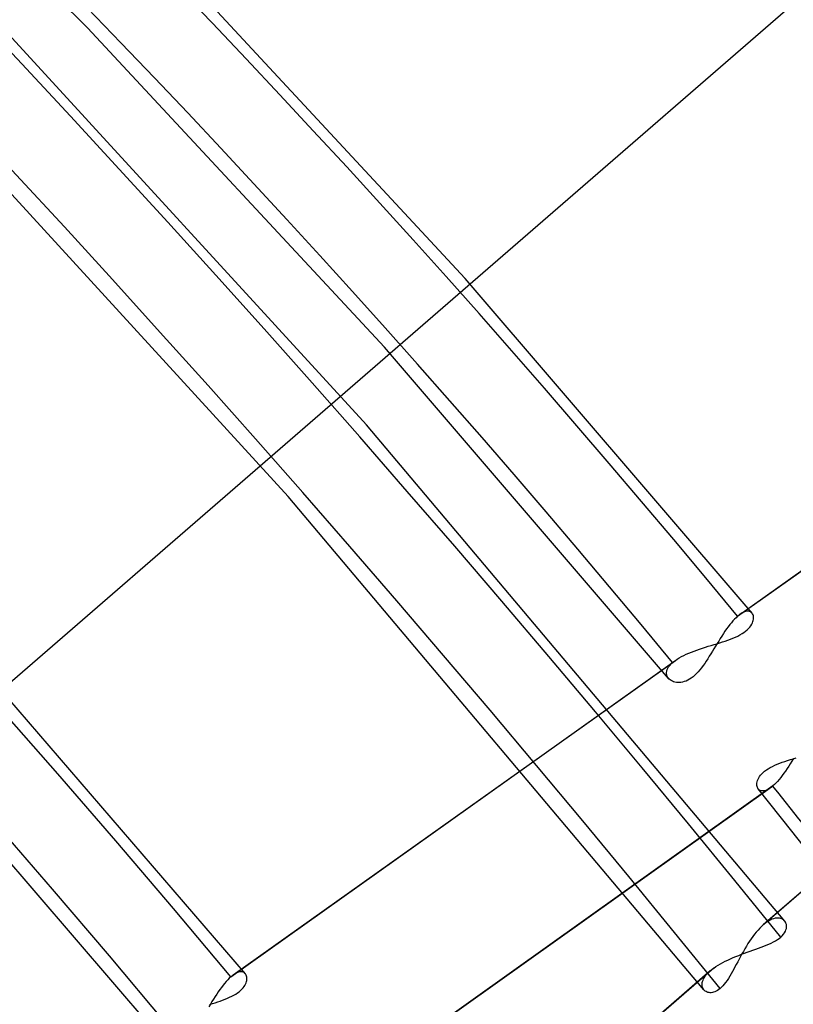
# Model space of a CAD drawing. Header units: millimetres. Extents: x -163 to 160, y -206 to 203.
# Tile 81 of 97: x 80.51 to 89.78, y 68.28 to 80.07. Entities that reach past the tile are written whole.
import ezdxf

# ---------------------------------------------------------------- set-up
doc = ezdxf.new("R2010")
doc.units = ezdxf.units.MM
doc.layers.add('MAIN-1', color=7, linetype='Continuous')
doc.layers.add('MAIN-2', color=7, linetype='Continuous')

msp = doc.modelspace()

# ---------------------------------------------------------------- linework, layer by layer
at = {"layer": 'MAIN-1'}
for p, q in [((89.673, 69.278), (89.672, 69.278)), ((89.672, 69.278), (89.672, 69.278)), ((89.672, 69.278), (89.672, 69.278)), ((89.672, 69.278), (89.672, 69.278)), ((89.672, 69.278), (89.672, 69.278)), ((89.673, 69.278), (89.673, 69.278))]:
    msp.add_line(p, q, dxfattribs=at)
for centre, major_axis, start_param, end_param in [((-0.5, -0.433), (86.414, -99.783), 0.713724, 3.388402), ((-2.5, -2.165), (-83.796, 96.759), -2.427868, -0.857072), ((-27, -23.383), (-83.796, 96.759), -3.141592, -0.857072), ((-27, -23.383), (83.141, -96.003), 0, 2.284521)]:
    msp.add_ellipse(centre, major_axis=major_axis, ratio=0.75, start_param=start_param, end_param=end_param, dxfattribs=at)
at = {"layer": 'MAIN-2'}
for p, q in [((81.32, 79.972), (77.621, 83.637)), ((84.66, 75.221), (79.407, 80.948)), ((68.296, 61.662), (90.413, 80.816)), ((85.845, 76.973), (82.251, 80.837)), ((83.724, 74.362), (78.505, 80.054)), ((84.877, 76.15), (81.32, 79.972)), ((89.283, 72.963), (85.845, 76.973)), ((89.107, 72.927), (94.399, 76.691)), ((89.136, 72.95), (94.432, 76.717)), ((88.28, 72.183), (84.877, 76.15)), ((89.673, 69.278), (84.66, 75.221)), ((88.704, 68.455), (83.724, 74.362)), ((95.181, 74.226), (89.416, 69.233)), ((95.223, 74.258), (89.455, 69.264)), ((89.224, 72.987), (89.208, 72.985)), ((89.238, 72.987), (89.224, 72.987)), ((89.251, 72.984), (89.238, 72.987)), ((89.052, 72.872), (89.033, 72.85)), ((89.07, 72.892), (89.052, 72.872)), ((89.089, 72.91), (89.07, 72.892)), ((89.107, 72.927), (89.089, 72.91)), ((89.112, 72.931), (89.107, 72.927)), ((89.117, 72.935), (89.112, 72.931)), ((89.122, 72.939), (89.117, 72.935)), ((89.127, 72.943), (89.122, 72.939)), ((89.132, 72.947), (89.127, 72.943)), ((89.136, 72.95), (89.132, 72.947)), ((89.156, 72.963), (89.136, 72.95)), ((89.174, 72.973), (89.156, 72.963)), ((89.192, 72.98), (89.174, 72.973)), ((89.208, 72.985), (89.192, 72.98)), ((89.263, 72.98), (89.251, 72.984)), ((89.273, 72.973), (89.263, 72.98)), ((89.282, 72.964), (89.273, 72.973)), ((89.288, 72.955), (89.282, 72.964)), ((89.293, 72.945), (89.288, 72.955)), ((89.292, 72.863), (89.296, 72.878)), ((89.297, 72.933), (89.293, 72.945)), ((89.296, 72.878), (89.299, 72.893)), ((89.299, 72.921), (89.297, 72.933)), ((89.299, 72.908), (89.299, 72.921)), ((89.299, 72.893), (89.299, 72.908)), ((88.975, 72.776), (88.956, 72.749)), ((88.995, 72.802), (88.975, 72.776)), ((89.014, 72.827), (88.995, 72.802)), ((89.033, 72.85), (89.014, 72.827)), ((89.204, 72.749), (89.223, 72.765)), ((89.223, 72.765), (89.24, 72.781)), ((89.24, 72.781), (89.255, 72.798)), ((89.255, 72.798), (89.267, 72.814)), ((89.267, 72.814), (89.277, 72.831)), ((89.277, 72.831), (89.285, 72.847)), ((89.285, 72.847), (89.292, 72.863)), ((88.899, 72.662), (88.881, 72.631)), ((88.918, 72.691), (88.899, 72.662)), ((88.937, 72.72), (88.918, 72.691)), ((88.956, 72.749), (88.937, 72.72)), ((88.959, 72.631), (88.991, 72.642)), ((88.991, 72.642), (89.022, 72.654)), ((89.022, 72.654), (89.052, 72.666)), ((89.052, 72.666), (89.082, 72.678)), ((89.082, 72.678), (89.11, 72.691)), ((89.11, 72.691), (89.136, 72.705)), ((89.136, 72.705), (89.161, 72.719)), ((89.161, 72.719), (89.184, 72.734)), ((89.184, 72.734), (89.204, 72.749)), ((88.586, 72.51), (88.619, 72.522)), ((88.619, 72.522), (88.653, 72.534)), ((88.653, 72.534), (88.688, 72.546)), ((88.688, 72.546), (88.722, 72.557)), ((88.722, 72.557), (88.757, 72.568)), ((88.757, 72.568), (88.791, 72.578)), ((88.791, 72.578), (88.826, 72.589)), ((88.825, 72.539), (88.806, 72.509)), ((88.843, 72.57), (88.825, 72.539)), ((88.826, 72.589), (88.86, 72.599)), ((88.862, 72.601), (88.843, 72.57)), ((88.86, 72.599), (88.893, 72.61)), ((88.881, 72.631), (88.862, 72.601)), ((88.893, 72.61), (88.926, 72.62)), ((88.926, 72.62), (88.959, 72.631)), ((83.065, 68.632), (88.362, 72.399)), ((88.356, 72.395), (88.362, 72.399)), ((88.362, 72.399), (88.384, 72.414)), ((88.384, 72.414), (88.409, 72.429)), ((88.409, 72.429), (88.435, 72.444)), ((88.435, 72.444), (88.463, 72.458)), ((88.463, 72.458), (88.492, 72.472)), ((88.492, 72.472), (88.522, 72.485)), ((88.522, 72.485), (88.554, 72.498)), ((88.554, 72.498), (88.586, 72.51)), ((88.751, 72.419), (88.732, 72.391)), ((88.769, 72.448), (88.751, 72.419)), ((88.788, 72.478), (88.769, 72.448)), ((88.806, 72.509), (88.788, 72.478)), ((83.036, 68.608), (88.329, 72.373)), ((88.258, 72.271), (88.263, 72.288)), ((88.263, 72.288), (88.271, 72.305)), ((88.271, 72.305), (88.281, 72.322)), ((88.281, 72.322), (88.294, 72.339)), ((88.294, 72.339), (88.31, 72.356)), ((88.31, 72.356), (88.329, 72.373)), ((88.329, 72.373), (88.334, 72.378)), ((88.334, 72.378), (88.339, 72.382)), ((88.339, 72.382), (88.344, 72.386)), ((88.344, 72.386), (88.35, 72.391)), ((88.35, 72.391), (88.356, 72.395)), ((88.656, 72.286), (88.636, 72.263)), ((88.676, 72.311), (88.656, 72.286)), ((88.695, 72.336), (88.676, 72.311)), ((88.714, 72.363), (88.695, 72.336)), ((88.732, 72.391), (88.714, 72.363)), ((83.212, 68.644), (80.143, 72.203)), ((88.256, 72.255), (88.258, 72.271)), ((88.256, 72.24), (88.256, 72.255)), ((88.258, 72.225), (88.256, 72.24)), ((88.262, 72.211), (88.258, 72.225)), ((88.269, 72.198), (88.262, 72.211)), ((88.278, 72.185), (88.269, 72.198)), ((88.288, 72.175), (88.278, 72.185)), ((88.299, 72.165), (88.288, 72.175)), ((88.312, 72.157), (88.299, 72.165)), ((88.511, 72.162), (88.49, 72.152)), ((88.532, 72.173), (88.511, 72.162)), ((88.553, 72.187), (88.532, 72.173)), ((88.574, 72.203), (88.553, 72.187)), ((88.595, 72.221), (88.574, 72.203)), ((88.616, 72.241), (88.595, 72.221)), ((88.636, 72.263), (88.616, 72.241)), ((88.326, 72.15), (88.312, 72.157)), ((88.341, 72.144), (88.326, 72.15)), ((88.357, 72.139), (88.341, 72.144)), ((88.374, 72.136), (88.357, 72.139)), ((88.391, 72.134), (88.374, 72.136)), ((88.41, 72.134), (88.391, 72.134)), ((88.429, 72.136), (88.41, 72.134)), ((88.449, 72.139), (88.429, 72.136)), ((88.469, 72.145), (88.449, 72.139)), ((88.49, 72.152), (88.469, 72.145)), ((82.208, 67.865), (79.175, 71.38)), ((89.741, 71.211), (89.774, 71.222)), ((89.776, 71.223), (89.758, 71.192)), ((89.774, 71.222), (89.809, 71.233)), ((89.453, 71.088), (89.475, 71.102)), ((89.475, 71.102), (89.499, 71.117)), ((89.499, 71.117), (89.526, 71.13)), ((89.526, 71.13), (89.553, 71.143)), ((89.553, 71.143), (89.582, 71.156)), ((89.582, 71.156), (89.612, 71.168)), ((89.612, 71.168), (89.643, 71.179)), ((89.643, 71.179), (89.675, 71.19)), ((89.675, 71.19), (89.707, 71.201)), ((89.7, 71.103), (89.681, 71.074)), ((89.72, 71.132), (89.7, 71.103)), ((89.707, 71.201), (89.741, 71.211)), ((89.739, 71.162), (89.72, 71.132)), ((89.758, 71.192), (89.739, 71.162)), ((89.353, 70.975), (89.361, 70.992)), ((89.361, 70.992), (89.371, 71.008)), ((89.371, 71.008), (89.383, 71.024)), ((89.383, 71.024), (89.397, 71.041)), ((89.397, 71.041), (89.414, 71.057)), ((89.414, 71.057), (89.432, 71.072)), ((89.432, 71.072), (89.453, 71.088)), ((89.624, 70.996), (89.604, 70.972)), ((89.643, 71.021), (89.624, 70.996)), ((89.662, 71.047), (89.643, 71.021)), ((89.681, 71.074), (89.662, 71.047)), ((84.207, 67.106), (89.5, 70.871)), ((89.53, 70.895), (84.24, 67.132)), ((89.339, 70.915), (89.34, 70.93)), ((89.339, 70.902), (89.339, 70.915)), ((89.341, 70.889), (89.339, 70.902)), ((89.34, 70.93), (89.342, 70.944)), ((89.345, 70.878), (89.341, 70.889)), ((89.342, 70.944), (89.347, 70.96)), ((89.35, 70.867), (89.345, 70.878)), ((89.347, 70.96), (89.353, 70.975)), ((89.356, 70.858), (89.35, 70.867)), ((89.5, 70.871), (89.481, 70.859)), ((89.505, 70.875), (89.5, 70.871)), ((89.51, 70.878), (89.505, 70.875)), ((89.515, 70.882), (89.51, 70.878)), ((89.52, 70.886), (89.515, 70.882)), ((89.525, 70.89), (89.52, 70.886)), ((89.53, 70.895), (89.525, 70.89)), ((89.548, 70.911), (89.53, 70.895)), ((89.567, 70.93), (89.548, 70.911)), ((89.585, 70.95), (89.567, 70.93)), ((89.604, 70.972), (89.585, 70.95)), ((89.757, 70.355), (89.355, 70.859)), ((89.364, 70.849), (89.356, 70.858)), ((89.375, 70.842), (89.364, 70.849)), ((89.386, 70.837), (89.375, 70.842)), ((89.399, 70.835), (89.386, 70.837)), ((89.413, 70.835), (89.399, 70.835)), ((89.428, 70.837), (89.413, 70.835)), ((89.445, 70.841), (89.428, 70.837)), ((89.462, 70.849), (89.445, 70.841)), ((89.481, 70.859), (89.462, 70.849)), ((90.157, 69.848), (89.757, 70.355)), ((89.395, 69.213), (89.374, 69.193)), ((89.416, 69.233), (89.395, 69.213)), ((89.423, 69.238), (89.416, 69.233)), ((89.429, 69.244), (89.423, 69.238)), ((89.436, 69.249), (89.429, 69.244)), ((89.442, 69.254), (89.436, 69.249)), ((89.449, 69.259), (89.442, 69.254)), ((89.455, 69.264), (89.449, 69.259)), ((89.477, 69.278), (89.455, 69.264)), ((89.498, 69.289), (89.477, 69.278)), ((89.519, 69.299), (89.498, 69.289)), ((89.539, 69.306), (89.519, 69.299)), ((89.558, 69.311), (89.539, 69.306)), ((89.576, 69.314), (89.558, 69.311)), ((89.594, 69.314), (89.576, 69.314)), ((89.61, 69.313), (89.594, 69.314)), ((89.625, 69.309), (89.61, 69.313)), ((89.639, 69.304), (89.625, 69.309)), ((89.651, 69.297), (89.639, 69.304)), ((89.662, 69.288), (89.651, 69.297)), ((89.672, 69.278), (89.662, 69.288)), ((89.681, 69.265), (89.673, 69.278)), ((89.687, 69.252), (89.681, 69.265)), ((89.692, 69.238), (89.687, 69.252)), ((89.694, 69.222), (89.692, 69.238)), ((89.694, 69.206), (89.694, 69.222)), ((89.312, 69.12), (89.291, 69.093)), ((89.332, 69.146), (89.312, 69.12)), ((89.353, 69.17), (89.332, 69.146)), ((89.374, 69.193), (89.353, 69.17)), ((89.624, 69.085), (89.642, 69.102)), ((89.642, 69.102), (89.658, 69.12)), ((89.658, 69.12), (89.67, 69.137)), ((89.67, 69.137), (89.68, 69.155)), ((89.68, 69.155), (89.687, 69.173)), ((89.687, 69.173), (89.692, 69.19)), ((89.692, 69.19), (89.694, 69.206)), ((89.232, 69.007), (89.214, 68.976)), ((89.252, 69.036), (89.232, 69.007)), ((89.271, 69.065), (89.252, 69.036)), ((89.291, 69.093), (89.271, 69.065)), ((89.422, 68.975), (89.452, 68.988)), ((89.452, 68.988), (89.481, 69)), ((89.481, 69), (89.51, 69.013)), ((89.51, 69.013), (89.536, 69.027)), ((89.536, 69.027), (89.561, 69.041)), ((89.561, 69.041), (89.584, 69.055)), ((89.584, 69.055), (89.605, 69.07)), ((89.605, 69.07), (89.624, 69.085)), ((89.088, 68.853), (89.122, 68.866)), ((89.122, 68.866), (89.156, 68.879)), ((89.159, 68.883), (89.142, 68.852)), ((89.156, 68.879), (89.19, 68.891)), ((89.177, 68.914), (89.159, 68.883)), ((89.195, 68.945), (89.177, 68.914)), ((89.19, 68.891), (89.224, 68.904)), ((89.214, 68.976), (89.195, 68.945)), ((89.224, 68.904), (89.258, 68.916)), ((89.258, 68.916), (89.292, 68.928)), ((89.292, 68.928), (89.325, 68.94)), ((89.325, 68.94), (89.358, 68.951)), ((89.358, 68.951), (89.39, 68.963)), ((89.39, 68.963), (89.422, 68.975)), ((88.847, 68.732), (88.873, 68.749)), ((88.873, 68.749), (88.901, 68.765)), ((88.901, 68.765), (88.93, 68.781)), ((88.93, 68.781), (88.959, 68.796)), ((88.959, 68.796), (88.99, 68.811)), ((88.99, 68.811), (89.022, 68.825)), ((89.022, 68.825), (89.055, 68.839)), ((89.055, 68.839), (89.088, 68.853)), ((89.092, 68.759), (89.076, 68.73)), ((89.109, 68.79), (89.092, 68.759)), ((89.125, 68.82), (89.109, 68.79)), ((89.142, 68.852), (89.125, 68.82)), ((83.055, 68.625), (83.051, 68.621)), ((83.06, 68.628), (83.055, 68.625)), ((83.065, 68.632), (83.06, 68.628)), ((83.083, 68.643), (83.065, 68.632)), ((83.1, 68.653), (83.083, 68.643)), ((83.116, 68.66), (83.1, 68.653)), ((83.131, 68.665), (83.116, 68.66)), ((83.146, 68.668), (83.131, 68.665)), ((83.159, 68.669), (83.146, 68.668)), ((83.172, 68.668), (83.159, 68.669)), ((83.183, 68.665), (83.172, 68.668)), ((88.781, 68.683), (83.175, 63.828)), ((83.194, 68.66), (83.183, 68.665)), ((83.203, 68.654), (83.194, 68.66)), ((83.211, 68.646), (83.203, 68.654)), ((83.217, 68.637), (83.211, 68.646)), ((83.221, 68.628), (83.217, 68.637)), ((83.225, 68.617), (83.221, 68.628)), ((88.823, 68.715), (83.453, 64.066)), ((88.721, 68.618), (88.733, 68.634)), ((88.733, 68.634), (88.747, 68.65)), ((88.747, 68.65), (88.764, 68.667)), ((88.764, 68.667), (88.781, 68.683)), ((88.781, 68.683), (88.788, 68.688)), ((88.788, 68.688), (88.794, 68.694)), ((88.794, 68.694), (88.801, 68.699)), ((88.801, 68.699), (88.808, 68.705)), ((88.808, 68.705), (88.815, 68.71)), ((88.815, 68.71), (88.823, 68.715)), ((88.823, 68.715), (88.847, 68.732)), ((89.029, 68.644), (89.013, 68.617)), ((89.045, 68.672), (89.029, 68.644)), ((89.061, 68.701), (89.045, 68.672)), ((89.076, 68.73), (89.061, 68.701)), ((82.942, 68.508), (82.923, 68.483)), ((82.961, 68.531), (82.942, 68.508)), ((82.98, 68.553), (82.961, 68.531)), ((82.999, 68.573), (82.98, 68.553)), ((83.017, 68.592), (82.999, 68.573)), ((83.036, 68.608), (83.017, 68.592)), ((83.041, 68.613), (83.036, 68.608)), ((83.046, 68.617), (83.041, 68.613)), ((83.051, 68.621), (83.046, 68.617)), ((83.194, 68.492), (83.204, 68.507)), ((83.204, 68.507), (83.212, 68.523)), ((83.212, 68.523), (83.218, 68.538)), ((83.218, 68.538), (83.223, 68.553)), ((83.223, 68.553), (83.227, 68.567)), ((83.227, 68.606), (83.225, 68.617)), ((83.229, 68.594), (83.227, 68.606)), ((83.227, 68.567), (83.228, 68.58)), ((83.228, 68.58), (83.229, 68.594)), ((88.683, 68.513), (88.684, 68.526)), ((88.685, 68.5), (88.683, 68.513)), ((88.684, 68.526), (88.685, 68.541)), ((88.685, 68.541), (88.689, 68.555)), ((88.689, 68.555), (88.694, 68.571)), ((88.694, 68.571), (88.701, 68.586)), ((88.701, 68.586), (88.71, 68.602)), ((88.71, 68.602), (88.721, 68.618)), ((88.948, 68.522), (88.931, 68.502)), ((88.964, 68.543), (88.948, 68.522)), ((88.981, 68.566), (88.964, 68.543)), ((88.997, 68.591), (88.981, 68.566)), ((89.013, 68.617), (88.997, 68.591)), ((82.866, 68.402), (82.847, 68.373)), ((82.885, 68.43), (82.866, 68.402)), ((82.904, 68.457), (82.885, 68.43)), ((82.923, 68.483), (82.904, 68.457)), ((83.047, 68.377), (83.071, 68.39)), ((83.071, 68.39), (83.094, 68.403)), ((83.094, 68.403), (83.115, 68.417)), ((83.115, 68.417), (83.134, 68.431)), ((83.134, 68.431), (83.152, 68.446)), ((83.152, 68.446), (83.168, 68.461)), ((83.168, 68.461), (83.182, 68.477)), ((83.182, 68.477), (83.194, 68.492)), ((88.688, 68.487), (88.685, 68.5)), ((88.692, 68.476), (88.688, 68.487)), ((88.697, 68.465), (88.692, 68.476)), ((88.704, 68.455), (88.697, 68.465)), ((88.712, 68.447), (88.704, 68.455)), ((88.721, 68.439), (88.712, 68.447)), ((88.731, 68.433), (88.721, 68.439)), ((88.742, 68.427), (88.731, 68.433)), ((88.753, 68.423), (88.742, 68.427)), ((88.766, 68.42), (88.753, 68.423)), ((88.779, 68.419), (88.766, 68.42)), ((88.792, 68.419), (88.779, 68.419)), ((88.806, 68.421), (88.792, 68.419)), ((88.821, 68.424), (88.806, 68.421)), ((88.835, 68.429), (88.821, 68.424)), ((88.851, 68.436), (88.835, 68.429)), ((88.866, 68.445), (88.851, 68.436)), ((88.882, 68.456), (88.866, 68.445)), ((88.897, 68.468), (88.882, 68.456)), ((88.914, 68.484), (88.897, 68.468)), ((88.931, 68.502), (88.914, 68.484)), ((82.791, 68.282), (82.772, 68.251)), ((82.785, 68.28), (82.816, 68.289)), ((82.809, 68.313), (82.791, 68.282)), ((82.828, 68.343), (82.809, 68.313)), ((82.816, 68.289), (82.847, 68.299)), ((82.847, 68.373), (82.828, 68.343)), ((82.847, 68.299), (82.878, 68.309)), ((82.878, 68.309), (82.908, 68.32)), ((82.908, 68.32), (82.937, 68.33)), ((82.937, 68.33), (82.966, 68.341)), ((82.966, 68.341), (82.994, 68.352)), ((82.994, 68.352), (83.021, 68.364)), ((83.021, 68.364), (83.047, 68.377))]:
    msp.add_line(p, q, dxfattribs=at)
for centre, major_axis, start_param, end_param in [((18.724, 16.215), (91.039, -105.123), 1.524932, 3.04411), ((12.324, 10.673), (-91.871, 106.083), -1.616769, -0.097375), ((12.324, 10.673), (91.039, -105.123), 1.524472, 3.04457), ((5.924, 5.13), (-91.871, 106.083), -1.616769, -0.097375), ((5.924, 5.13), (91.039, -105.123), 1.524472, 3.04457), ((31.524, 27.3), (-70.587, 81.507), -1.607127, -0.107017), ((31.524, 27.3), (69.755, -80.546), 1.534887, 3.034154), ((0, 0), (-85.76, 99.027), -2.427868, 0.713724), ((31.524, 27.3), (-64.102, 74.018), -1.60355, -0.110594), ((31.524, 27.3), (63.27, -73.058), 1.538555, 3.030487), ((31.524, 27.3), (-57.617, 66.53), -1.599167, -0.114977), ((31.524, 27.3), (56.785, -65.57), 1.543061, 3.025981), ((-2, -1.732), (-83.141, 96.003), -2.427868, -0.857072), ((31.524, 27.3), (63.27, -73.058), 1.47941, 1.518835)]:
    msp.add_ellipse(centre, major_axis=major_axis, ratio=0.75, start_param=start_param, end_param=end_param, dxfattribs=at)

doc.saveas('drawing.dxf')
